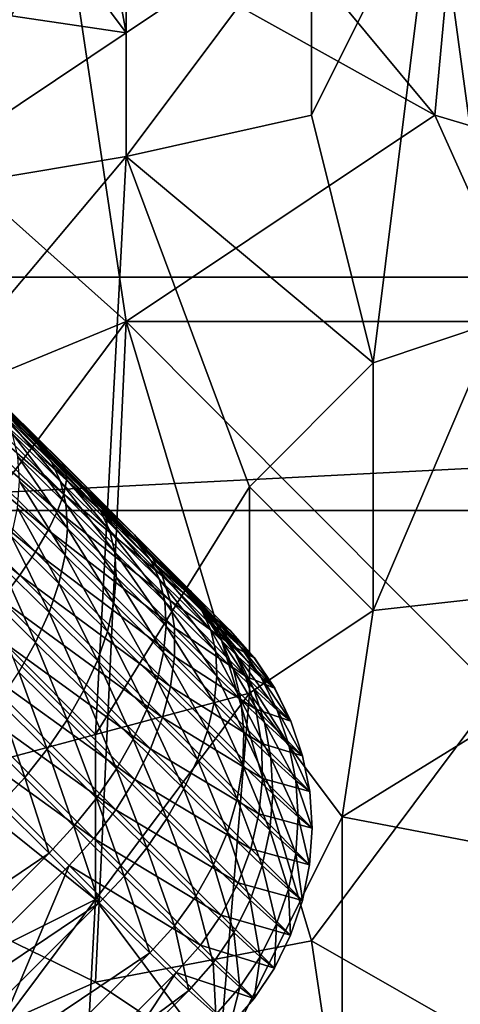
# Model space of a CAD drawing. Extents: x -0.3 to 0.3, y -0.266 to 0.266.
# Tile 88 of 256: x -0.08 to -0.061, y 0.041 to 0.083. Entities that reach past the tile are written whole.
import ezdxf

# ---------------------------------------------------------------- set-up
doc = ezdxf.new("R2010")
doc.units = 0

msp = doc.modelspace()

# ---------------------------------------------------------------- linework, layer by layer
for points in [[(-0.185174, 0.170429, 0.584312), (-0.148952, 0.135016, 0.684081), (-0.071389, 0.057435, 0.659767)], [(-0.185174, 0.170429, 0.584312), (-0.071389, 0.057435, 0.659767), (-0.083124, 0.068952, 0.639939)], [(-0.148952, 0.135016, 0.684081), (-0.120864, 0.106907, 0.7044), (-0.071389, 0.057435, 0.659767)], [(-0.120864, 0.106907, 0.7044), (-0.103746, 0.089786, 0.707851), (-0.071389, 0.057435, 0.659767)], [(-0.075276, 0.082592, 0.76313), (-0.075276, 0.096745, 0.762975), (-0.076598, 0.089669, 0.763195)], [(-0.075276, 0.082592, 0.76313), (-0.067348, 0.0879, 0.762301), (-0.075276, 0.096745, 0.762975)], [(-0.083205, 0.077285, 0.709327), (-0.08849, 0.094976, 0.70939), (-0.077919, 0.0879, 0.709356)], [(-0.062062, 0.079054, 0.709298), (-0.077919, 0.0879, 0.709356), (-0.075276, 0.094976, 0.70939)], [(-0.062062, 0.079054, 0.709298), (-0.075276, 0.094976, 0.70939), (-0.060741, 0.093207, 0.709334)], [(-0.075276, 0.082592, 0.76313), (-0.083205, 0.093207, 0.763883), (-0.087169, 0.084362, 0.764312)], [(-0.075276, 0.082592, 0.76313), (-0.076598, 0.089669, 0.763195), (-0.083205, 0.093207, 0.763883)], [(-0.062062, 0.079054, 0.709298), (-0.060741, 0.093207, 0.709334), (-0.050169, 0.075516, 0.709245)], [(-0.103746, 0.089786, 0.707851), (-0.085348, 0.071388, 0.708), (-0.07492, 0.061073, 0.705871)], [(-0.103746, 0.089786, 0.707851), (-0.07492, 0.061073, 0.705871), (-0.071389, 0.057435, 0.659767)], [(-0.067348, 0.079054, 0.762463), (-0.062062, 0.089669, 0.761783), (-0.067348, 0.0879, 0.762301)], [(-0.064705, 0.06844, 0.762468), (-0.062062, 0.089669, 0.761783), (-0.067348, 0.079054, 0.762463)], [(-0.059419, 0.070209, 0.76207), (-0.062062, 0.089669, 0.761783), (-0.064705, 0.06844, 0.762468)], [(-0.059419, 0.070209, 0.76207), (-0.058098, 0.086131, 0.76155), (-0.062062, 0.089669, 0.761783)], [(-0.083205, 0.077285, 0.709327), (-0.077919, 0.0879, 0.709356), (-0.075276, 0.070209, 0.709294)], [(-0.075276, 0.070209, 0.709294), (-0.077919, 0.0879, 0.709356), (-0.062062, 0.079054, 0.709298)], [(-0.075276, 0.077285, 0.763177), (-0.067348, 0.0879, 0.762301), (-0.075276, 0.082592, 0.76313)], [(-0.067348, 0.079054, 0.762463), (-0.067348, 0.0879, 0.762301), (-0.075276, 0.077285, 0.763177)], [(-0.087169, 0.084362, 0.764312), (-0.085847, 0.075516, 0.76419), (-0.075276, 0.082592, 0.76313)], [(-0.085847, 0.075516, 0.76419), (-0.075276, 0.077285, 0.763177), (-0.075276, 0.082592, 0.76313)], [(-0.058098, 0.070209, 0.709246), (-0.075276, 0.070209, 0.709294), (-0.062062, 0.079054, 0.709298)], [(-0.064705, 0.06844, 0.762468), (-0.067348, 0.079054, 0.762463), (-0.075276, 0.077285, 0.763177)], [(-0.058098, 0.070209, 0.709246), (-0.062062, 0.079054, 0.709298), (-0.050169, 0.075516, 0.709245)], [(-0.092454, 0.063133, 0.709262), (-0.083205, 0.077285, 0.709327), (-0.075276, 0.070209, 0.709294)], [(-0.087169, 0.063133, 0.764356), (-0.075276, 0.077285, 0.763177), (-0.085847, 0.075516, 0.76419)], [(-0.076598, 0.052519, 0.763559), (-0.075276, 0.077285, 0.763177), (-0.087169, 0.063133, 0.764356)], [(-0.076598, 0.052519, 0.763559), (-0.06999, 0.063133, 0.762933), (-0.075276, 0.077285, 0.763177)], [(-0.06999, 0.063133, 0.762933), (-0.064705, 0.06844, 0.762468), (-0.075276, 0.077285, 0.763177)], [(0.099232, 0.07211, 0.712849), (-0.100768, 0.07211, 0.712849), (-0.095768, 0.06211, 0.712849)], [(0.099232, 0.07211, 0.652849), (-0.095768, 0.06211, 0.652849), (-0.100768, 0.07211, 0.652849)], [(0.099232, 0.07211, 0.712849), (0.099232, 0.07211, 0.652849), (-0.100768, 0.07211, 0.652849)], [(0.099232, 0.07211, 0.712849), (-0.100768, 0.07211, 0.652849), (-0.100768, 0.07211, 0.712849)], [(0.099232, 0.07211, 0.712849), (-0.095768, 0.06211, 0.712849), (0.094232, 0.06211, 0.712849)], [(0.099232, 0.07211, 0.652849), (0.094232, 0.06211, 0.652849), (-0.095768, 0.06211, 0.652849)], [(-0.077867, 0.063875, 0.709566), (-0.085413, 0.071323, 0.709567), (-0.085623, 0.071114, 0.711106)], [(-0.078046, 0.064199, 0.708), (-0.085348, 0.071388, 0.708), (-0.085413, 0.071323, 0.709567)], [(-0.078046, 0.064199, 0.708), (-0.085413, 0.071323, 0.709567), (-0.077867, 0.063875, 0.709566)], [(-0.085348, 0.071388, 0.708), (-0.078046, 0.064199, 0.708), (-0.07492, 0.061073, 0.705871)], [(-0.077836, 0.06341, 0.711106), (-0.085623, 0.071114, 0.711106), (-0.085972, 0.070764, 0.712592)], [(-0.077867, 0.063875, 0.709566), (-0.085623, 0.071114, 0.711106), (-0.077836, 0.06341, 0.711106)], [(-0.077954, 0.062815, 0.712592), (-0.085972, 0.070764, 0.712592), (-0.086457, 0.07028, 0.714)], [(-0.077836, 0.06341, 0.711106), (-0.085972, 0.070764, 0.712592), (-0.077954, 0.062815, 0.712592)], [(-0.075276, 0.070209, 0.709294), (-0.091133, 0.048981, 0.709177), (-0.092454, 0.063133, 0.709262)], [(-0.091133, 0.048981, 0.709177), (-0.075276, 0.070209, 0.709294), (-0.076598, 0.041905, 0.709086)], [(-0.078218, 0.062097, 0.714), (-0.086457, 0.07028, 0.714), (-0.087067, 0.069669, 0.715305)], [(-0.077954, 0.062815, 0.712592), (-0.086457, 0.07028, 0.714), (-0.078218, 0.062097, 0.714)], [(-0.076598, 0.041905, 0.709086), (-0.075276, 0.070209, 0.709294), (-0.067348, 0.043674, 0.709067)], [(-0.059419, 0.054288, 0.709124), (-0.075276, 0.070209, 0.709294), (-0.058098, 0.070209, 0.709246)], [(-0.067348, 0.043674, 0.709067), (-0.075276, 0.070209, 0.709294), (-0.059419, 0.054288, 0.709124)], [(-0.064705, 0.057826, 0.762689), (-0.059419, 0.070209, 0.76207), (-0.064705, 0.06844, 0.762468)], [(-0.064705, 0.057826, 0.762689), (-0.048848, 0.059595, 0.761808), (-0.059419, 0.070209, 0.76207)], [(-0.078625, 0.061271, 0.715305), (-0.087067, 0.069669, 0.715305), (-0.087793, 0.068943, 0.716485)], [(-0.078218, 0.062097, 0.714), (-0.087067, 0.069669, 0.715305), (-0.078625, 0.061271, 0.715305)], [(-0.079167, 0.060349, 0.716485), (-0.087793, 0.068943, 0.716485), (-0.088623, 0.068113, 0.71752)], [(-0.078625, 0.061271, 0.715305), (-0.087793, 0.068943, 0.716485), (-0.079167, 0.060349, 0.716485)], [(-0.071389, 0.057435, 0.659767), (-0.081096, 0.066945, 0.641935), (-0.083124, 0.068952, 0.639939)], [(-0.064705, 0.057826, 0.762689), (-0.064705, 0.06844, 0.762468), (-0.06999, 0.063133, 0.762933)], [(-0.079835, 0.059348, 0.71752), (-0.088623, 0.068113, 0.71752), (-0.089542, 0.067195, 0.718392)], [(-0.079167, 0.060349, 0.716485), (-0.088623, 0.068113, 0.71752), (-0.079835, 0.059348, 0.71752)], [(-0.079835, 0.059348, 0.71752), (-0.089542, 0.067195, 0.718392), (-0.080617, 0.058285, 0.718392)], [(-0.081096, 0.066945, 0.641935), (-0.079026, 0.064896, 0.643943), (-0.078481, 0.064194, 0.64265)], [(-0.081096, 0.066945, 0.641935), (-0.078481, 0.064194, 0.64265), (-0.080545, 0.066237, 0.640648)], [(-0.071389, 0.057435, 0.659767), (-0.079026, 0.064896, 0.643943), (-0.081096, 0.066945, 0.641935)], [(-0.080545, 0.066237, 0.640648), (-0.078481, 0.064194, 0.64265), (-0.07809, 0.063358, 0.641379)], [(-0.080545, 0.066237, 0.640648), (-0.07809, 0.063358, 0.641379), (-0.080147, 0.065394, 0.639384)], [(-0.080147, 0.065394, 0.639384), (-0.07809, 0.063358, 0.641379), (-0.07786, 0.062403, 0.640153)], [(-0.080147, 0.065394, 0.639384), (-0.07786, 0.062403, 0.640153), (-0.079911, 0.064433, 0.638163)], [(-0.079026, 0.064896, 0.643943), (-0.076911, 0.062803, 0.645962), (-0.076373, 0.062107, 0.644663)], [(-0.079026, 0.064896, 0.643943), (-0.076373, 0.062107, 0.644663), (-0.078481, 0.064194, 0.64265)], [(-0.071389, 0.057435, 0.659767), (-0.076911, 0.062803, 0.645962), (-0.079026, 0.064896, 0.643943)], [(-0.079911, 0.064433, 0.638163), (-0.07786, 0.062403, 0.640153), (-0.077794, 0.061344, 0.638992)], [(-0.079911, 0.064433, 0.638163), (-0.077794, 0.061344, 0.638992), (-0.07984, 0.063369, 0.637008)], [(-0.078481, 0.064194, 0.64265), (-0.076373, 0.062107, 0.644663), (-0.075989, 0.061278, 0.643386)], [(-0.078481, 0.064194, 0.64265), (-0.075989, 0.061278, 0.643386), (-0.07809, 0.063358, 0.641379)], [(-0.07492, 0.061073, 0.705871), (-0.078046, 0.064199, 0.708), (-0.077867, 0.063875, 0.709566)], [(-0.07492, 0.061073, 0.705871), (-0.077867, 0.063875, 0.709566), (-0.074251, 0.060258, 0.707103)], [(-0.074251, 0.060258, 0.707103), (-0.077867, 0.063875, 0.709566), (-0.077836, 0.06341, 0.711106)], [(-0.07984, 0.063369, 0.637008), (-0.077894, 0.060201, 0.637916), (-0.079934, 0.06222, 0.635937)], [(-0.07984, 0.063369, 0.637008), (-0.077794, 0.061344, 0.638992), (-0.077894, 0.060201, 0.637916)], [(-0.07809, 0.063358, 0.641379), (-0.075989, 0.061278, 0.643386), (-0.075764, 0.060329, 0.642154)], [(-0.07809, 0.063358, 0.641379), (-0.075764, 0.060329, 0.642154), (-0.07786, 0.062403, 0.640153)], [(-0.073738, 0.059312, 0.708314), (-0.077836, 0.06341, 0.711106), (-0.077954, 0.062815, 0.712592)], [(-0.074251, 0.060258, 0.707103), (-0.077836, 0.06341, 0.711106), (-0.073738, 0.059312, 0.708314)], [(-0.076598, 0.052519, 0.763559), (-0.087169, 0.063133, 0.764356), (-0.083205, 0.05075, 0.764086)], [(-0.076598, 0.052519, 0.763559), (-0.06999, 0.054288, 0.763079), (-0.06999, 0.063133, 0.762933)], [(-0.06999, 0.054288, 0.763079), (-0.064705, 0.057826, 0.762689), (-0.06999, 0.063133, 0.762933)], [(-0.07339, 0.058251, 0.709484), (-0.077954, 0.062815, 0.712592), (-0.078218, 0.062097, 0.714)], [(-0.073738, 0.059312, 0.708314), (-0.077954, 0.062815, 0.712592), (-0.07339, 0.058251, 0.709484)], [(-0.076911, 0.062803, 0.645962), (-0.074755, 0.060668, 0.647991), (-0.074223, 0.059978, 0.646686)], [(-0.076911, 0.062803, 0.645962), (-0.074223, 0.059978, 0.646686), (-0.076373, 0.062107, 0.644663)], [(-0.071389, 0.057435, 0.659767), (-0.074755, 0.060668, 0.647991), (-0.076911, 0.062803, 0.645962)], [(0.094232, 0.06211, 0.712849), (-0.095768, 0.06211, 0.712849), (-0.095768, 0.06211, 0.652849)], [(0.094232, 0.06211, 0.712849), (-0.095768, 0.06211, 0.652849), (0.094232, 0.06211, 0.652849)], [(-0.079934, 0.06222, 0.635937), (-0.078158, 0.058993, 0.636944), (-0.080194, 0.061007, 0.63497)], [(-0.079934, 0.06222, 0.635937), (-0.077894, 0.060201, 0.637916), (-0.078158, 0.058993, 0.636944)], [(-0.073214, 0.057093, 0.710592), (-0.078218, 0.062097, 0.714), (-0.078625, 0.061271, 0.715305)], [(-0.07339, 0.058251, 0.709484), (-0.078218, 0.062097, 0.714), (-0.073214, 0.057093, 0.710592)], [(-0.07786, 0.062403, 0.640153), (-0.075764, 0.060329, 0.642154), (-0.075705, 0.059276, 0.640987)], [(-0.07786, 0.062403, 0.640153), (-0.075705, 0.059276, 0.640987), (-0.077794, 0.061344, 0.638992)], [(-0.076373, 0.062107, 0.644663), (-0.074223, 0.059978, 0.646686), (-0.073844, 0.059155, 0.645403)], [(-0.076373, 0.062107, 0.644663), (-0.073844, 0.059155, 0.645403), (-0.075989, 0.061278, 0.643386)], [(-0.073212, 0.055858, 0.711619), (-0.078625, 0.061271, 0.715305), (-0.079167, 0.060349, 0.716485)], [(-0.073214, 0.057093, 0.710592), (-0.078625, 0.061271, 0.715305), (-0.073212, 0.055858, 0.711619)], [(-0.077794, 0.061344, 0.638992), (-0.07581, 0.058138, 0.639906), (-0.077894, 0.060201, 0.637916)], [(-0.077794, 0.061344, 0.638992), (-0.075705, 0.059276, 0.640987), (-0.07581, 0.058138, 0.639906)], [(-0.075989, 0.061278, 0.643386), (-0.073844, 0.059155, 0.645403), (-0.073626, 0.058212, 0.644165)], [(-0.075989, 0.061278, 0.643386), (-0.073626, 0.058212, 0.644165), (-0.075764, 0.060329, 0.642154)], [(-0.080194, 0.061007, 0.63497), (-0.078582, 0.057739, 0.636092), (-0.080613, 0.05975, 0.634122)], [(-0.080194, 0.061007, 0.63497), (-0.078158, 0.058993, 0.636944), (-0.078582, 0.057739, 0.636092)], [(-0.072533, 0.058686, 0.700992), (-0.07492, 0.061073, 0.705871), (-0.074251, 0.060258, 0.707103)], [(-0.07492, 0.061073, 0.705871), (-0.072533, 0.058686, 0.700992), (-0.070823, 0.056975, 0.690506)], [(-0.07492, 0.061073, 0.705871), (-0.070823, 0.056975, 0.690506), (-0.071389, 0.057435, 0.659767)], [(-0.073385, 0.054568, 0.712547), (-0.079167, 0.060349, 0.716485), (-0.079835, 0.059348, 0.71752)], [(-0.073212, 0.055858, 0.711619), (-0.079167, 0.060349, 0.716485), (-0.073385, 0.054568, 0.712547)], [(-0.074223, 0.059978, 0.646686), (-0.074755, 0.060668, 0.647991), (-0.072688, 0.058627, 0.649906)], [(-0.071389, 0.057435, 0.659767), (-0.072688, 0.058627, 0.649906), (-0.074755, 0.060668, 0.647991)], [(-0.077894, 0.060201, 0.637916), (-0.076079, 0.056935, 0.638929), (-0.078158, 0.058993, 0.636944)], [(-0.077894, 0.060201, 0.637916), (-0.07581, 0.058138, 0.639906), (-0.076079, 0.056935, 0.638929)], [(-0.075764, 0.060329, 0.642154), (-0.073626, 0.058212, 0.644165), (-0.073572, 0.057165, 0.642993)], [(-0.075764, 0.060329, 0.642154), (-0.073572, 0.057165, 0.642993), (-0.075705, 0.059276, 0.640987)], [(-0.072533, 0.058686, 0.700992), (-0.074251, 0.060258, 0.707103), (-0.071576, 0.057584, 0.701638)], [(-0.071576, 0.057584, 0.701638), (-0.074251, 0.060258, 0.707103), (-0.073738, 0.059312, 0.708314)], [(-0.072688, 0.058627, 0.649906), (-0.07203, 0.057806, 0.648719), (-0.074223, 0.059978, 0.646686)], [(-0.074223, 0.059978, 0.646686), (-0.07203, 0.057806, 0.648719), (-0.071657, 0.056989, 0.647431)], [(-0.074223, 0.059978, 0.646686), (-0.071657, 0.056989, 0.647431), (-0.073844, 0.059155, 0.645403)], [(-0.080613, 0.05975, 0.634122), (-0.079158, 0.056463, 0.635374), (-0.081185, 0.05847, 0.633409)], [(-0.080613, 0.05975, 0.634122), (-0.078582, 0.057739, 0.636092), (-0.079158, 0.056463, 0.635374)], [(-0.066026, 0.048981, 0.762935), (-0.048848, 0.059595, 0.761808), (-0.064705, 0.057826, 0.762689)], [(-0.056776, 0.047212, 0.762516), (-0.048848, 0.059595, 0.761808), (-0.066026, 0.048981, 0.762935)], [(-0.073729, 0.053243, 0.713361), (-0.079835, 0.059348, 0.71752), (-0.080617, 0.058285, 0.718392)], [(-0.073385, 0.054568, 0.712547), (-0.079835, 0.059348, 0.71752), (-0.073729, 0.053243, 0.713361)], [(-0.075705, 0.059276, 0.640987), (-0.073683, 0.056032, 0.641907), (-0.07581, 0.058138, 0.639906)], [(-0.075705, 0.059276, 0.640987), (-0.073572, 0.057165, 0.642993), (-0.073683, 0.056032, 0.641907)], [(-0.073844, 0.059155, 0.645403), (-0.071657, 0.056989, 0.647431), (-0.071445, 0.056052, 0.646187)], [(-0.073844, 0.059155, 0.645403), (-0.071445, 0.056052, 0.646187), (-0.073626, 0.058212, 0.644165)], [(-0.071576, 0.057584, 0.701638), (-0.073738, 0.059312, 0.708314), (-0.070781, 0.056356, 0.702272)], [(-0.070781, 0.056356, 0.702272), (-0.073738, 0.059312, 0.708314), (-0.07339, 0.058251, 0.709484)], [(-0.078158, 0.058993, 0.636944), (-0.076507, 0.055686, 0.638073), (-0.078582, 0.057739, 0.636092)], [(-0.078158, 0.058993, 0.636944), (-0.076079, 0.056935, 0.638929), (-0.076507, 0.055686, 0.638073)], [(-0.070823, 0.056975, 0.690506), (-0.072533, 0.058686, 0.700992), (-0.071576, 0.057584, 0.701638)], [(-0.074239, 0.051907, 0.714048), (-0.080617, 0.058285, 0.718392), (-0.081501, 0.057178, 0.719087)], [(-0.081185, 0.05847, 0.633409), (-0.079158, 0.056463, 0.635374), (-0.079876, 0.055185, 0.634804)], [(-0.073729, 0.053243, 0.713361), (-0.080617, 0.058285, 0.718392), (-0.074239, 0.051907, 0.714048)], [(-0.070781, 0.056356, 0.702272), (-0.07339, 0.058251, 0.709484), (-0.070161, 0.055022, 0.702885)], [(-0.070161, 0.055022, 0.702885), (-0.07339, 0.058251, 0.709484), (-0.073214, 0.057093, 0.710592)], [(-0.072688, 0.058627, 0.649906), (-0.072555, 0.05849, 0.65003), (-0.07203, 0.057806, 0.648719)], [(-0.072555, 0.05849, 0.65003), (-0.072688, 0.058627, 0.649906), (-0.07203, 0.057806, 0.648719)], [(-0.072688, 0.058627, 0.649906), (-0.071856, 0.057645, 0.648873), (-0.07203, 0.057806, 0.648719)], [(-0.072688, 0.058627, 0.649906), (-0.072334, 0.058292, 0.651207), (-0.071332, 0.057142, 0.650812)], [(-0.072688, 0.058627, 0.649906), (-0.071332, 0.057142, 0.650812), (-0.071856, 0.057645, 0.648873)], [(-0.071389, 0.057435, 0.659767), (-0.072334, 0.058292, 0.651207), (-0.072688, 0.058627, 0.649906)], [(-0.072334, 0.058292, 0.651207), (-0.071389, 0.057435, 0.659767), (-0.070361, 0.056261, 0.65961)], [(-0.072334, 0.058292, 0.651207), (-0.070361, 0.056261, 0.65961), (-0.071332, 0.057142, 0.650812)], [(-0.07581, 0.058138, 0.639906), (-0.073957, 0.054833, 0.640925), (-0.076079, 0.056935, 0.638929)], [(-0.07581, 0.058138, 0.639906), (-0.073683, 0.056032, 0.641907), (-0.073957, 0.054833, 0.640925)], [(-0.073626, 0.058212, 0.644165), (-0.071445, 0.056052, 0.646187), (-0.071397, 0.05501, 0.64501)], [(-0.073626, 0.058212, 0.644165), (-0.071397, 0.05501, 0.64501), (-0.073572, 0.057165, 0.642993)], [(-0.066026, 0.048981, 0.762935), (-0.064705, 0.057826, 0.762689), (-0.06999, 0.054288, 0.763079)], [(-0.078582, 0.057739, 0.636092), (-0.077087, 0.054413, 0.637352), (-0.079158, 0.056463, 0.635374)], [(-0.078582, 0.057739, 0.636092), (-0.076507, 0.055686, 0.638073), (-0.077087, 0.054413, 0.637352)], [(-0.07203, 0.057806, 0.648719), (-0.071856, 0.057645, 0.648873), (-0.071186, 0.056531, 0.647857)], [(-0.07203, 0.057806, 0.648719), (-0.071186, 0.056531, 0.647857), (-0.071657, 0.056989, 0.647431)], [(-0.071856, 0.057645, 0.648873), (-0.071332, 0.057142, 0.650812), (-0.070493, 0.055865, 0.650424)], [(-0.071856, 0.057645, 0.648873), (-0.070493, 0.055865, 0.650424), (-0.071186, 0.056531, 0.647857)], [(-0.070823, 0.056975, 0.690506), (-0.071576, 0.057584, 0.701638), (-0.06979, 0.055797, 0.690685)], [(-0.06979, 0.055797, 0.690685), (-0.071576, 0.057584, 0.701638), (-0.070781, 0.056356, 0.702272)], [(-0.071389, 0.057435, 0.659767), (-0.070821, 0.056977, 0.673439), (-0.069788, 0.055799, 0.673398)], [(-0.071389, 0.057435, 0.659767), (-0.069788, 0.055799, 0.673398), (-0.070361, 0.056261, 0.65961)], [(-0.070823, 0.056975, 0.690506), (-0.070821, 0.056977, 0.673439), (-0.071389, 0.057435, 0.659767)], [(-0.074905, 0.050582, 0.714594), (-0.081501, 0.057178, 0.719087), (-0.082471, 0.056046, 0.719591)], [(-0.074239, 0.051907, 0.714048), (-0.081501, 0.057178, 0.719087), (-0.074905, 0.050582, 0.714594)], [(-0.073572, 0.057165, 0.642993), (-0.071513, 0.053883, 0.643919), (-0.073683, 0.056032, 0.641907)], [(-0.073572, 0.057165, 0.642993), (-0.071397, 0.05501, 0.64501), (-0.071513, 0.053883, 0.643919)], [(-0.070161, 0.055022, 0.702885), (-0.073214, 0.057093, 0.710592), (-0.069727, 0.053606, 0.703465)], [(-0.069727, 0.053606, 0.703465), (-0.073214, 0.057093, 0.710592), (-0.073212, 0.055858, 0.711619)], [(-0.071657, 0.056989, 0.647431), (-0.071186, 0.056531, 0.647857), (-0.070687, 0.055308, 0.646877)], [(-0.071657, 0.056989, 0.647431), (-0.070687, 0.055308, 0.646877), (-0.071445, 0.056052, 0.646187)], [(-0.071332, 0.057142, 0.650812), (-0.070361, 0.056261, 0.65961), (-0.069496, 0.054961, 0.659455)], [(-0.071332, 0.057142, 0.650812), (-0.069496, 0.054961, 0.659455), (-0.070493, 0.055865, 0.650424)], [(-0.070821, 0.056977, 0.673439), (-0.070823, 0.056975, 0.690506), (-0.06979, 0.055797, 0.690685)], [(-0.070821, 0.056977, 0.673439), (-0.06979, 0.055797, 0.690685), (-0.069788, 0.055799, 0.673398)], [(-0.076079, 0.056935, 0.638929), (-0.074389, 0.053589, 0.640065), (-0.076507, 0.055686, 0.638073)], [(-0.076079, 0.056935, 0.638929), (-0.073957, 0.054833, 0.640925), (-0.074389, 0.053589, 0.640065)], [(-0.079158, 0.056463, 0.635374), (-0.077808, 0.053138, 0.636779), (-0.079876, 0.055185, 0.634804)], [(-0.079158, 0.056463, 0.635374), (-0.077087, 0.054413, 0.637352), (-0.077808, 0.053138, 0.636779)], [(-0.071186, 0.056531, 0.647857), (-0.070493, 0.055865, 0.650424), (-0.069831, 0.054485, 0.65005)], [(-0.071186, 0.056531, 0.647857), (-0.069831, 0.054485, 0.65005), (-0.070687, 0.055308, 0.646877)], [(-0.06979, 0.055797, 0.690685), (-0.070781, 0.056356, 0.702272), (-0.06892, 0.054494, 0.690861)], [(-0.06892, 0.054494, 0.690861), (-0.070781, 0.056356, 0.702272), (-0.070161, 0.055022, 0.702885)], [(-0.070361, 0.056261, 0.65961), (-0.069788, 0.055799, 0.673398), (-0.068918, 0.054496, 0.673358)], [(-0.070361, 0.056261, 0.65961), (-0.068918, 0.054496, 0.673358), (-0.069496, 0.054961, 0.659455)], [(-0.075717, 0.049292, 0.714991), (-0.082471, 0.056046, 0.719591), (-0.08351, 0.054908, 0.719897)], [(-0.074905, 0.050582, 0.714594), (-0.082471, 0.056046, 0.719591), (-0.075717, 0.049292, 0.714991)], [(-0.073683, 0.056032, 0.641907), (-0.071791, 0.052689, 0.642933), (-0.073957, 0.054833, 0.640925)], [(-0.073683, 0.056032, 0.641907), (-0.071513, 0.053883, 0.643919), (-0.071791, 0.052689, 0.642933)], [(-0.069486, 0.052132, 0.704003), (-0.073212, 0.055858, 0.711619), (-0.073385, 0.054568, 0.712547)], [(-0.069727, 0.053606, 0.703465), (-0.073212, 0.055858, 0.711619), (-0.069486, 0.052132, 0.704003)], [(-0.071445, 0.056052, 0.646187), (-0.070687, 0.055308, 0.646877), (-0.070367, 0.053997, 0.645948)], [(-0.071445, 0.056052, 0.646187), (-0.070367, 0.053997, 0.645948), (-0.071397, 0.05501, 0.64501)], [(-0.070493, 0.055865, 0.650424), (-0.069496, 0.054961, 0.659455), (-0.068808, 0.053559, 0.659305)], [(-0.070493, 0.055865, 0.650424), (-0.068808, 0.053559, 0.659305), (-0.069831, 0.054485, 0.65005)], [(-0.069788, 0.055799, 0.673398), (-0.06979, 0.055797, 0.690685), (-0.06892, 0.054494, 0.690861)], [(-0.069788, 0.055799, 0.673398), (-0.06892, 0.054494, 0.690861), (-0.068918, 0.054496, 0.673358)], [(-0.076507, 0.055686, 0.638073), (-0.074972, 0.052319, 0.639341), (-0.077087, 0.054413, 0.637352)], [(-0.076507, 0.055686, 0.638073), (-0.074389, 0.053589, 0.640065), (-0.074972, 0.052319, 0.639341)], [(-0.070687, 0.055308, 0.646877), (-0.069831, 0.054485, 0.65005), (-0.069356, 0.053025, 0.649695)], [(-0.070687, 0.055308, 0.646877), (-0.069356, 0.053025, 0.649695), (-0.070367, 0.053997, 0.645948)], [(-0.07666, 0.048059, 0.715232), (-0.08351, 0.054908, 0.719897), (-0.084601, 0.053784, 0.72)], [(-0.075717, 0.049292, 0.714991), (-0.08351, 0.054908, 0.719897), (-0.07666, 0.048059, 0.715232)], [(-0.079876, 0.055185, 0.634804), (-0.078659, 0.051883, 0.636364), (-0.080725, 0.053928, 0.634391)], [(-0.079876, 0.055185, 0.634804), (-0.077808, 0.053138, 0.636779), (-0.078659, 0.051883, 0.636364)], [(-0.071397, 0.05501, 0.64501), (-0.070233, 0.05262, 0.645087), (-0.071513, 0.053883, 0.643919)], [(-0.071397, 0.05501, 0.64501), (-0.070367, 0.053997, 0.645948), (-0.070233, 0.05262, 0.645087)], [(-0.06892, 0.054494, 0.690861), (-0.070161, 0.055022, 0.702885), (-0.068227, 0.053088, 0.69103)], [(-0.068227, 0.053088, 0.69103), (-0.070161, 0.055022, 0.702885), (-0.069727, 0.053606, 0.703465)], [(-0.069496, 0.054961, 0.659455), (-0.068918, 0.054496, 0.673358), (-0.068226, 0.053089, 0.673319)], [(-0.069496, 0.054961, 0.659455), (-0.068226, 0.053089, 0.673319), (-0.068808, 0.053559, 0.659305)], [(-0.073957, 0.054833, 0.640925), (-0.072228, 0.051448, 0.642069), (-0.074389, 0.053589, 0.640065)], [(-0.073957, 0.054833, 0.640925), (-0.071791, 0.052689, 0.642933), (-0.072228, 0.051448, 0.642069)], [(-0.069442, 0.050624, 0.704489), (-0.073385, 0.054568, 0.712547), (-0.073729, 0.053243, 0.713361)], [(-0.069486, 0.052132, 0.704003), (-0.073385, 0.054568, 0.712547), (-0.069442, 0.050624, 0.704489)], [(-0.069831, 0.054485, 0.65005), (-0.068808, 0.053559, 0.659305), (-0.06831, 0.052078, 0.659164)], [(-0.069831, 0.054485, 0.65005), (-0.06831, 0.052078, 0.659164), (-0.069356, 0.053025, 0.649695)], [(-0.068918, 0.054496, 0.673358), (-0.06892, 0.054494, 0.690861), (-0.068227, 0.053088, 0.69103)], [(-0.068918, 0.054496, 0.673358), (-0.068227, 0.053088, 0.69103), (-0.068226, 0.053089, 0.673319)], [(-0.077087, 0.054413, 0.637352), (-0.075696, 0.051047, 0.638766), (-0.077808, 0.053138, 0.636779)], [(-0.077087, 0.054413, 0.637352), (-0.074972, 0.052319, 0.639341), (-0.075696, 0.051047, 0.638766)], [(-0.076598, 0.045443, 0.763643), (-0.06999, 0.054288, 0.763079), (-0.076598, 0.052519, 0.763559)], [(-0.071312, 0.038367, 0.763414), (-0.06999, 0.054288, 0.763079), (-0.076598, 0.045443, 0.763643)], [(-0.071312, 0.038367, 0.763414), (-0.066026, 0.048981, 0.762935), (-0.06999, 0.054288, 0.763079)], [(-0.067348, 0.043674, 0.709067), (-0.059419, 0.054288, 0.709124), (-0.058098, 0.038367, 0.70901)], [(-0.089032, 0.03559, 0.715313), (-0.077719, 0.046903, 0.715313), (-0.084601, 0.053784, 0.72)], [(-0.07666, 0.048059, 0.715232), (-0.084601, 0.053784, 0.72), (-0.077719, 0.046903, 0.715313)], [(-0.080725, 0.053928, 0.634391), (-0.079624, 0.050669, 0.636113), (-0.081689, 0.052712, 0.634142)], [(-0.080725, 0.053928, 0.634391), (-0.078659, 0.051883, 0.636364), (-0.079624, 0.050669, 0.636113)], [(-0.071513, 0.053883, 0.643919), (-0.070285, 0.0512, 0.644308), (-0.071791, 0.052689, 0.642933)], [(-0.071513, 0.053883, 0.643919), (-0.070233, 0.05262, 0.645087), (-0.070285, 0.0512, 0.644308)], [(-0.070367, 0.053997, 0.645948), (-0.069356, 0.053025, 0.649695), (-0.069078, 0.05151, 0.649366)], [(-0.070367, 0.053997, 0.645948), (-0.069078, 0.05151, 0.649366), (-0.070233, 0.05262, 0.645087)], [(-0.068227, 0.053088, 0.69103), (-0.069727, 0.053606, 0.703465), (-0.067724, 0.051604, 0.691191)], [(-0.067724, 0.051604, 0.691191), (-0.069727, 0.053606, 0.703465), (-0.069486, 0.052132, 0.704003)], [(-0.074389, 0.053589, 0.640065), (-0.072814, 0.050182, 0.641342), (-0.074972, 0.052319, 0.639341)], [(-0.074389, 0.053589, 0.640065), (-0.072228, 0.051448, 0.642069), (-0.072814, 0.050182, 0.641342)], [(-0.069596, 0.04911, 0.704916), (-0.073729, 0.053243, 0.713361), (-0.074239, 0.051907, 0.714048)], [(-0.069442, 0.050624, 0.704489), (-0.073729, 0.053243, 0.713361), (-0.069596, 0.04911, 0.704916)], [(-0.068808, 0.053559, 0.659305), (-0.068226, 0.053089, 0.673319), (-0.067724, 0.051605, 0.673282)], [(-0.068808, 0.053559, 0.659305), (-0.067724, 0.051605, 0.673282), (-0.06831, 0.052078, 0.659164)], [(-0.077808, 0.053138, 0.636779), (-0.076549, 0.049794, 0.638348), (-0.078659, 0.051883, 0.636364)], [(-0.077808, 0.053138, 0.636779), (-0.075696, 0.051047, 0.638766), (-0.076549, 0.049794, 0.638348)], [(-0.069356, 0.053025, 0.649695), (-0.06831, 0.052078, 0.659164), (-0.068009, 0.050543, 0.659033)], [(-0.069356, 0.053025, 0.649695), (-0.068009, 0.050543, 0.659033), (-0.069078, 0.05151, 0.649366)], [(-0.068226, 0.053089, 0.673319), (-0.068227, 0.053088, 0.69103), (-0.067724, 0.051604, 0.691191)], [(-0.068226, 0.053089, 0.673319), (-0.067724, 0.051604, 0.691191), (-0.067724, 0.051605, 0.673282)], [(-0.076598, 0.045443, 0.763643), (-0.076598, 0.052519, 0.763559), (-0.083205, 0.05075, 0.764086)], [(-0.081689, 0.052712, 0.634142), (-0.079624, 0.050669, 0.636113), (-0.080688, 0.049516, 0.636032)], [(-0.071791, 0.052689, 0.642933), (-0.070524, 0.049763, 0.643626), (-0.072228, 0.051448, 0.642069)], [(-0.071791, 0.052689, 0.642933), (-0.070285, 0.0512, 0.644308), (-0.070524, 0.049763, 0.643626)], [(-0.070233, 0.05262, 0.645087), (-0.069, 0.049966, 0.649068), (-0.070285, 0.0512, 0.644308)], [(-0.070233, 0.05262, 0.645087), (-0.069078, 0.05151, 0.649366), (-0.069, 0.049966, 0.649068)], [(-0.074972, 0.052319, 0.639341), (-0.073541, 0.048913, 0.640764), (-0.075696, 0.051047, 0.638766)], [(-0.074972, 0.052319, 0.639341), (-0.072814, 0.050182, 0.641342), (-0.073541, 0.048913, 0.640764)], [(-0.069946, 0.047614, 0.705275), (-0.074239, 0.051907, 0.714048), (-0.074905, 0.050582, 0.714594)], [(-0.069596, 0.04911, 0.704916), (-0.074239, 0.051907, 0.714048), (-0.069946, 0.047614, 0.705275)], [(-0.067724, 0.051604, 0.691191), (-0.069486, 0.052132, 0.704003), (-0.06742, 0.050066, 0.69134)], [(-0.06742, 0.050066, 0.69134), (-0.069486, 0.052132, 0.704003), (-0.069442, 0.050624, 0.704489)], [(-0.06831, 0.052078, 0.659164), (-0.067724, 0.051605, 0.673282), (-0.067419, 0.050067, 0.673248)], [(-0.06831, 0.052078, 0.659164), (-0.067419, 0.050067, 0.673248), (-0.068009, 0.050543, 0.659033)], [(-0.078659, 0.051883, 0.636364), (-0.077516, 0.048581, 0.638096), (-0.079624, 0.050669, 0.636113)], [(-0.078659, 0.051883, 0.636364), (-0.076549, 0.049794, 0.638348), (-0.077516, 0.048581, 0.638096)], [(-0.069078, 0.05151, 0.649366), (-0.068009, 0.050543, 0.659033), (-0.067912, 0.048981, 0.658914)], [(-0.069078, 0.05151, 0.649366), (-0.067912, 0.048981, 0.658914), (-0.069, 0.049966, 0.649068)], [(-0.067724, 0.051605, 0.673282), (-0.067724, 0.051604, 0.691191), (-0.06742, 0.050066, 0.69134)], [(-0.067724, 0.051605, 0.673282), (-0.06742, 0.050066, 0.69134), (-0.067419, 0.050067, 0.673248)], [(-0.072228, 0.051448, 0.642069), (-0.070944, 0.048332, 0.64305), (-0.072814, 0.050182, 0.641342)], [(-0.072228, 0.051448, 0.642069), (-0.070524, 0.049763, 0.643626), (-0.070944, 0.048332, 0.64305)], [(-0.070285, 0.0512, 0.644308), (-0.069125, 0.048419, 0.648807), (-0.070524, 0.049763, 0.643626)], [(-0.070285, 0.0512, 0.644308), (-0.069, 0.049966, 0.649068), (-0.069125, 0.048419, 0.648807)], [(-0.087169, 0.040136, 0.764483), (-0.076598, 0.045443, 0.763643), (-0.083205, 0.05075, 0.764086)], [(-0.079624, 0.050669, 0.636113), (-0.07858, 0.047429, 0.638014), (-0.080688, 0.049516, 0.636032)], [(-0.079624, 0.050669, 0.636113), (-0.077516, 0.048581, 0.638096), (-0.07858, 0.047429, 0.638014)], [(-0.075696, 0.051047, 0.638766), (-0.074396, 0.047661, 0.640345), (-0.076549, 0.049794, 0.638348)], [(-0.075696, 0.051047, 0.638766), (-0.073541, 0.048913, 0.640764), (-0.074396, 0.047661, 0.640345)], [(-0.070485, 0.046162, 0.705561), (-0.074905, 0.050582, 0.714594), (-0.075717, 0.049292, 0.714991)], [(-0.069946, 0.047614, 0.705275), (-0.074905, 0.050582, 0.714594), (-0.070485, 0.046162, 0.705561)], [(-0.067319, 0.048501, 0.691474), (-0.069442, 0.050624, 0.704489), (-0.069596, 0.04911, 0.704916)], [(-0.06742, 0.050066, 0.69134), (-0.069442, 0.050624, 0.704489), (-0.067319, 0.048501, 0.691474)], [(-0.068009, 0.050543, 0.659033), (-0.067419, 0.050067, 0.673248), (-0.067318, 0.048502, 0.673217)], [(-0.068009, 0.050543, 0.659033), (-0.067318, 0.048502, 0.673217), (-0.067912, 0.048981, 0.658914)], [(-0.076549, 0.049794, 0.638348), (-0.075364, 0.04645, 0.640092), (-0.077516, 0.048581, 0.638096)], [(-0.076549, 0.049794, 0.638348), (-0.074396, 0.047661, 0.640345), (-0.075364, 0.04645, 0.640092)], [(-0.072814, 0.050182, 0.641342), (-0.07154, 0.046932, 0.642592), (-0.073541, 0.048913, 0.640764)], [(-0.072814, 0.050182, 0.641342), (-0.070944, 0.048332, 0.64305), (-0.07154, 0.046932, 0.642592)], [(-0.069, 0.049966, 0.649068), (-0.068019, 0.047419, 0.65881), (-0.069125, 0.048419, 0.648807)], [(-0.069, 0.049966, 0.649068), (-0.067912, 0.048981, 0.658914), (-0.068019, 0.047419, 0.65881)], [(-0.067419, 0.050067, 0.673248), (-0.06742, 0.050066, 0.69134), (-0.067319, 0.048501, 0.691474)], [(-0.067419, 0.050067, 0.673248), (-0.067319, 0.048501, 0.691474), (-0.067318, 0.048502, 0.673217)], [(-0.091646, 0.038558, 0.636032), (-0.080688, 0.049516, 0.636032), (-0.07858, 0.047429, 0.638014)], [(-0.070524, 0.049763, 0.643626), (-0.06945, 0.046896, 0.648588), (-0.070944, 0.048332, 0.64305)], [(-0.070524, 0.049763, 0.643626), (-0.069125, 0.048419, 0.648807), (-0.06945, 0.046896, 0.648588)], [(-0.076598, 0.041905, 0.709086), (-0.08849, 0.036598, 0.709104), (-0.091133, 0.048981, 0.709177)], [(-0.071204, 0.04478, 0.705769), (-0.075717, 0.049292, 0.714991), (-0.07666, 0.048059, 0.715232)], [(-0.070485, 0.046162, 0.705561), (-0.075717, 0.049292, 0.714991), (-0.071204, 0.04478, 0.705769)], [(-0.066026, 0.025984, 0.763394), (-0.066026, 0.048981, 0.762935), (-0.071312, 0.038367, 0.763414)], [(-0.067423, 0.046936, 0.691592), (-0.069596, 0.04911, 0.704916), (-0.069946, 0.047614, 0.705275)], [(-0.067319, 0.048501, 0.691474), (-0.069596, 0.04911, 0.704916), (-0.067423, 0.046936, 0.691592)], [(-0.067912, 0.048981, 0.658914), (-0.067422, 0.046937, 0.67319), (-0.068019, 0.047419, 0.65881)], [(-0.067912, 0.048981, 0.658914), (-0.067318, 0.048502, 0.673217), (-0.067422, 0.046937, 0.67319)], [(-0.066026, 0.025984, 0.763394), (-0.056776, 0.047212, 0.762516), (-0.066026, 0.048981, 0.762935)], [(-0.077516, 0.048581, 0.638096), (-0.076428, 0.045299, 0.640009), (-0.07858, 0.047429, 0.638014)], [(-0.077516, 0.048581, 0.638096), (-0.075364, 0.04645, 0.640092), (-0.076428, 0.045299, 0.640009)], [(-0.073541, 0.048913, 0.640764), (-0.072301, 0.045587, 0.642259), (-0.074396, 0.047661, 0.640345)], [(-0.073541, 0.048913, 0.640764), (-0.07154, 0.046932, 0.642592), (-0.072301, 0.045587, 0.642259)], [(-0.070944, 0.048332, 0.64305), (-0.069969, 0.045422, 0.648413), (-0.07154, 0.046932, 0.642592)], [(-0.070944, 0.048332, 0.64305), (-0.06945, 0.046896, 0.648588), (-0.069969, 0.045422, 0.648413)], [(-0.069125, 0.048419, 0.648807), (-0.06833, 0.045882, 0.658722), (-0.06945, 0.046896, 0.648588)], [(-0.069125, 0.048419, 0.648807), (-0.068019, 0.047419, 0.65881), (-0.06833, 0.045882, 0.658722)], [(-0.067318, 0.048502, 0.673217), (-0.067319, 0.048501, 0.691474), (-0.067423, 0.046936, 0.691592)], [(-0.067318, 0.048502, 0.673217), (-0.067423, 0.046936, 0.691592), (-0.067422, 0.046937, 0.67319)], [(-0.072092, 0.04349, 0.705895), (-0.07666, 0.048059, 0.715232), (-0.077719, 0.046903, 0.715313)], [(-0.071204, 0.04478, 0.705769), (-0.07666, 0.048059, 0.715232), (-0.072092, 0.04349, 0.705895)], [(-0.091646, 0.038558, 0.636032), (-0.07858, 0.047429, 0.638014), (-0.089559, 0.03645, 0.638015)], [(-0.089559, 0.03645, 0.638015), (-0.07858, 0.047429, 0.638014), (-0.076428, 0.045299, 0.640009)], [(-0.074396, 0.047661, 0.640345), (-0.073213, 0.04432, 0.642057), (-0.075364, 0.04645, 0.640092)], [(-0.074396, 0.047661, 0.640345), (-0.072301, 0.045587, 0.642259), (-0.073213, 0.04432, 0.642057)], [(-0.06773, 0.045398, 0.691692), (-0.069946, 0.047614, 0.705275), (-0.070485, 0.046162, 0.705561)], [(-0.067423, 0.046936, 0.691592), (-0.069946, 0.047614, 0.705275), (-0.06773, 0.045398, 0.691692)], [(-0.068019, 0.047419, 0.65881), (-0.06773, 0.045398, 0.673167), (-0.06833, 0.045882, 0.658722)], [(-0.068019, 0.047419, 0.65881), (-0.067422, 0.046937, 0.67319), (-0.06773, 0.045398, 0.673167)], [(-0.084445, 0.031002, 0.705938), (-0.077719, 0.046903, 0.715313), (-0.089032, 0.03559, 0.715313)], [(-0.084445, 0.031002, 0.705938), (-0.073132, 0.042315, 0.705938), (-0.077719, 0.046903, 0.715313)], [(-0.072092, 0.04349, 0.705895), (-0.077719, 0.046903, 0.715313), (-0.073132, 0.042315, 0.705938)], [(-0.07154, 0.046932, 0.642592), (-0.070674, 0.044024, 0.648285), (-0.072301, 0.045587, 0.642259)], [(-0.07154, 0.046932, 0.642592), (-0.069969, 0.045422, 0.648413), (-0.070674, 0.044024, 0.648285)], [(-0.06945, 0.046896, 0.648588), (-0.068837, 0.044398, 0.658653), (-0.069969, 0.045422, 0.648413)], [(-0.06945, 0.046896, 0.648588), (-0.06833, 0.045882, 0.658722), (-0.068837, 0.044398, 0.658653)], [(-0.067422, 0.046937, 0.67319), (-0.067423, 0.046936, 0.691592), (-0.06773, 0.045398, 0.691692)], [(-0.067422, 0.046937, 0.67319), (-0.06773, 0.045398, 0.691692), (-0.06773, 0.045398, 0.673167)], [(-0.058098, 0.031291, 0.762958), (-0.056776, 0.047212, 0.762516), (-0.066026, 0.025984, 0.763394)], [(-0.075364, 0.04645, 0.640092), (-0.074261, 0.043153, 0.641989), (-0.076428, 0.045299, 0.640009)], [(-0.075364, 0.04645, 0.640092), (-0.073213, 0.04432, 0.642057), (-0.074261, 0.043153, 0.641989)], [(-0.068235, 0.043913, 0.691771), (-0.070485, 0.046162, 0.705561), (-0.071204, 0.04478, 0.705769)], [(-0.06773, 0.045398, 0.691692), (-0.070485, 0.046162, 0.705561), (-0.068235, 0.043913, 0.691771)], [(-0.072301, 0.045587, 0.642259), (-0.071553, 0.042725, 0.648208), (-0.073213, 0.04432, 0.642057)], [(-0.072301, 0.045587, 0.642259), (-0.070674, 0.044024, 0.648285), (-0.071553, 0.042725, 0.648208)], [(-0.06833, 0.045882, 0.658722), (-0.068235, 0.043913, 0.673149), (-0.068837, 0.044398, 0.658653)], [(-0.06833, 0.045882, 0.658722), (-0.06773, 0.045398, 0.673167), (-0.068235, 0.043913, 0.673149)], [(-0.089559, 0.03645, 0.638015), (-0.076428, 0.045299, 0.640009), (-0.087428, 0.034298, 0.640009)], [(-0.087428, 0.034298, 0.640009), (-0.076428, 0.045299, 0.640009), (-0.074261, 0.043153, 0.641989)], [(-0.076598, 0.045443, 0.763643), (-0.087169, 0.040136, 0.764483), (-0.087169, 0.031291, 0.764553)], [(-0.077919, 0.020677, 0.764046), (-0.076598, 0.045443, 0.763643), (-0.087169, 0.031291, 0.764553)], [(-0.077919, 0.020677, 0.764046), (-0.071312, 0.038367, 0.763414), (-0.076598, 0.045443, 0.763643)], [(-0.069969, 0.045422, 0.648413), (-0.069534, 0.042992, 0.658602), (-0.070674, 0.044024, 0.648285)], [(-0.069969, 0.045422, 0.648413), (-0.068837, 0.044398, 0.658653), (-0.069534, 0.042992, 0.658602)], [(-0.06773, 0.045398, 0.673167), (-0.06773, 0.045398, 0.691692), (-0.068235, 0.043913, 0.691771)], [(-0.06773, 0.045398, 0.673167), (-0.068235, 0.043913, 0.691771), (-0.068235, 0.043913, 0.673149)], [(-0.06893, 0.042506, 0.691828), (-0.071204, 0.04478, 0.705769), (-0.072092, 0.04349, 0.705895)], [(-0.068235, 0.043913, 0.691771), (-0.071204, 0.04478, 0.705769), (-0.06893, 0.042506, 0.691828)], [(-0.073213, 0.04432, 0.642057), (-0.07259, 0.041547, 0.648182), (-0.074261, 0.043153, 0.641989)], [(-0.073213, 0.04432, 0.642057), (-0.071553, 0.042725, 0.648208), (-0.07259, 0.041547, 0.648182)], [(-0.068837, 0.044398, 0.658653), (-0.06893, 0.042506, 0.673136), (-0.069534, 0.042992, 0.658602)], [(-0.068837, 0.044398, 0.658653), (-0.068235, 0.043913, 0.673149), (-0.06893, 0.042506, 0.673136)], [(-0.070674, 0.044024, 0.648285), (-0.070407, 0.041688, 0.658571), (-0.071553, 0.042725, 0.648208)], [(-0.070674, 0.044024, 0.648285), (-0.069534, 0.042992, 0.658602), (-0.070407, 0.041688, 0.658571)], [(-0.068235, 0.043913, 0.673149), (-0.068235, 0.043913, 0.691771), (-0.06893, 0.042506, 0.691828)], [(-0.068235, 0.043913, 0.673149), (-0.06893, 0.042506, 0.691828), (-0.06893, 0.042506, 0.673136)], [(-0.066026, 0.034829, 0.709012), (-0.076598, 0.041905, 0.709086), (-0.067348, 0.043674, 0.709067)], [(-0.069803, 0.041201, 0.691863), (-0.072092, 0.04349, 0.705895), (-0.073132, 0.042315, 0.705938)], [(-0.06893, 0.042506, 0.691828), (-0.072092, 0.04349, 0.705895), (-0.069803, 0.041201, 0.691863)], [(-0.066026, 0.034829, 0.709012), (-0.067348, 0.043674, 0.709067), (-0.058098, 0.038367, 0.70901)], [(-0.087428, 0.034298, 0.640009), (-0.074261, 0.043153, 0.641989), (-0.085283, 0.032132, 0.641989)], [(-0.085283, 0.032132, 0.641989), (-0.074261, 0.043153, 0.641989), (-0.07259, 0.041547, 0.648182)], [(-0.071553, 0.042725, 0.648208), (-0.071442, 0.040509, 0.658561), (-0.07259, 0.041547, 0.648182)], [(-0.071553, 0.042725, 0.648208), (-0.070407, 0.041688, 0.658571), (-0.071442, 0.040509, 0.658561)], [(-0.069534, 0.042992, 0.658602), (-0.069803, 0.041201, 0.673128), (-0.070407, 0.041688, 0.658571)], [(-0.069534, 0.042992, 0.658602), (-0.06893, 0.042506, 0.673136), (-0.069803, 0.041201, 0.673128)], [(-0.082151, 0.028708, 0.691875), (-0.073132, 0.042315, 0.705938), (-0.084445, 0.031002, 0.705938)], [(-0.082151, 0.028708, 0.691875), (-0.070838, 0.040021, 0.691875), (-0.073132, 0.042315, 0.705938)], [(-0.069803, 0.041201, 0.691863), (-0.073132, 0.042315, 0.705938), (-0.070838, 0.040021, 0.691875)], [(-0.06893, 0.042506, 0.673136), (-0.06893, 0.042506, 0.691828), (-0.069803, 0.041201, 0.691863)], [(-0.06893, 0.042506, 0.673136), (-0.069803, 0.041201, 0.691863), (-0.069803, 0.041201, 0.673128)], [(-0.08849, 0.036598, 0.709104), (-0.076598, 0.041905, 0.709086), (-0.066026, 0.034829, 0.709012)], [(-0.085283, 0.032132, 0.641989), (-0.07259, 0.041547, 0.648182), (-0.083676, 0.03046, 0.648182)], [(-0.083676, 0.03046, 0.648182), (-0.07259, 0.041547, 0.648182), (-0.071442, 0.040509, 0.658561)], [(-0.070407, 0.041688, 0.658571), (-0.070838, 0.040021, 0.673125), (-0.071442, 0.040509, 0.658561)], [(-0.070407, 0.041688, 0.658571), (-0.069803, 0.041201, 0.673128), (-0.070838, 0.040021, 0.673125)], [(-0.069803, 0.041201, 0.673128), (-0.069803, 0.041201, 0.691863), (-0.070838, 0.040021, 0.691875)], [(-0.069803, 0.041201, 0.673128), (-0.070838, 0.040021, 0.691875), (-0.070838, 0.040021, 0.673125)]]:
    msp.add_3dface(points)

doc.saveas('drawing.dxf')
